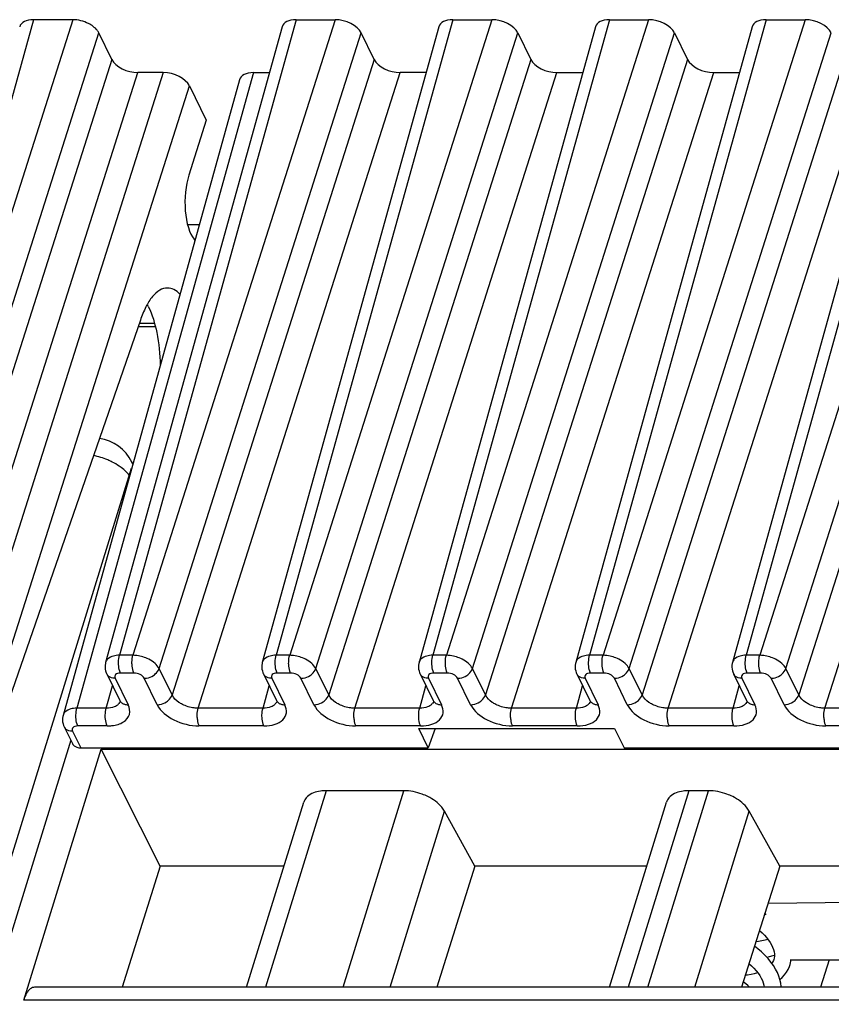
# Model space of a CAD drawing. Header units: millimetres. Extents: x 0 to 594, y 0 to 420.
# Tile 46 of 236: x 224 to 237, y 107 to 123. Entities that reach past the tile are written whole.
import ezdxf

# ---------------------------------------------------------------- set-up
doc = ezdxf.new("R2010")
doc.units = ezdxf.units.MM
doc.header["$LTSCALE"] = 32.67
doc.layers.get('0').update_dxf_attribs({"linetype": 'CONTINUOUS'})

msp = doc.modelspace()

# ---------------------------------------------------------------- linework, layer by layer
at = {"color": 9, "linetype": 'CONTINUOUS'}
for p, q in [((224.0577, 122.9094), (221.29127, 112.95294)), ((224.67184, 122.9094), (221.50229, 112.95294)), ((228.17178, 122.9094), (225.40534, 112.95294)), ((228.78591, 122.9094), (225.61636, 112.95294)), ((230.62794, 122.9094), (227.8615, 112.95294)), ((231.24207, 122.9094), (228.07253, 112.95294)), ((233.0841, 122.9094), (230.31767, 112.95294)), ((233.69824, 122.9094), (230.52869, 112.95294)), ((235.54026, 122.9094), (232.77383, 112.95294)), ((236.1544, 122.9094), (232.98485, 112.95294)), ((237.99643, 122.9094), (235.22999, 112.95294)), ((238.61056, 122.9094), (235.44101, 112.95294)), ((221.91094, 112.74576), (225.08048, 122.70223)), ((226.025, 112.74577), (229.19455, 122.70223)), ((228.48116, 112.74577), (231.65071, 122.70223)), ((230.93733, 112.74577), (234.10687, 122.70223)), ((233.39349, 112.74577), (236.56304, 122.70223)), ((235.84965, 112.74577), (239.0192, 122.70223)), ((225.28387, 122.28776), (222.11432, 112.3313)), ((229.39794, 122.28776), (226.22839, 112.3313)), ((231.8541, 122.28776), (228.68456, 112.3313)), ((234.31027, 122.28776), (231.14072, 112.3313)), ((236.76643, 122.28776), (233.59688, 112.3313)), ((239.22259, 122.28776), (236.05304, 112.3313)), ((222.52296, 112.12413), (225.69251, 122.08059)), ((226.09173, 122.08059), (222.92218, 112.12413)), ((227.50393, 122.08059), (224.73749, 112.12413)), ((226.63703, 112.12413), (229.80658, 122.08059)), ((229.0932, 112.12413), (232.26274, 122.08059)), ((231.54936, 112.12413), (234.7189, 122.08059)), ((234.00552, 112.12413), (237.17507, 122.08059)), ((236.46168, 112.12413), (239.63123, 122.08059)), ((223.33082, 111.91696), (226.50037, 121.87342)), ((225.9538, 118.15241), (225.7152, 118.15241)), ((225.61636, 112.95294), (225.40534, 112.95294)), ((228.07253, 112.95294), (227.8615, 112.95294)), ((230.52869, 112.95294), (230.31767, 112.95294)), ((232.98485, 112.95294), (232.77383, 112.95294)), ((235.44101, 112.95294), (235.22999, 112.95294)), ((225.6298, 112.67471), (225.41877, 112.67471)), ((226.22839, 112.3313), (226.025, 112.74577)), ((228.08596, 112.67471), (227.87493, 112.67471)), ((228.68456, 112.3313), (228.48116, 112.74577)), ((230.54212, 112.67471), (230.3311, 112.67471)), ((231.14072, 112.3313), (230.93733, 112.74577)), ((232.99828, 112.67471), (232.78726, 112.67471)), ((233.59688, 112.3313), (233.39349, 112.74577)), ((235.45445, 112.67471), (235.24342, 112.67471)), ((236.05304, 112.3313), (235.84965, 112.74577)), ((225.19812, 112.12413), (225.29593, 112.47616)), ((225.33665, 112.59184), (225.54004, 112.17737)), ((225.99664, 112.17737), (225.79325, 112.59184)), ((227.65428, 112.12413), (227.75209, 112.47616)), ((227.79281, 112.59184), (227.9962, 112.17737)), ((228.4528, 112.17737), (228.24941, 112.59184)), ((230.11044, 112.12413), (230.20825, 112.47616)), ((230.24897, 112.59184), (230.45237, 112.17737)), ((230.90897, 112.17737), (230.70557, 112.59184)), ((232.56661, 112.12413), (232.66442, 112.47616)), ((232.70514, 112.59184), (232.90853, 112.17737)), ((233.36513, 112.17737), (233.16174, 112.59184)), ((235.02277, 112.12413), (235.12058, 112.47616)), ((235.1613, 112.59184), (235.36469, 112.17737)), ((235.82129, 112.17737), (235.6179, 112.59184)), ((225.19812, 112.12413), (224.73749, 112.12413)), ((227.65428, 112.12413), (226.63703, 112.12413)), ((230.11044, 112.12413), (229.0932, 112.12413)), ((232.56661, 112.12413), (231.54936, 112.12413)), ((235.02277, 112.12413), (234.00552, 112.12413)), ((237.47893, 112.12413), (236.46168, 112.12413)), ((225.21155, 111.8459), (224.75092, 111.8459)), ((227.66771, 111.8459), (226.65046, 111.8459)), ((230.12387, 111.8459), (229.10663, 111.8459)), ((232.58004, 111.8459), (231.56279, 111.8459)), ((235.0362, 111.8459), (234.01895, 111.8459)), ((237.49236, 111.8459), (236.47511, 111.8459)), ((224.6688, 111.76303), (224.79667, 111.50245)), ((224.64023, 111.62258), (213.679, 76.15202)), ((228.64264, 110.83119), (227.69116, 107.75219)), ((228.91088, 107.75219), (229.86236, 110.83119)), ((234.32865, 110.83119), (233.37717, 107.75219)), ((233.68812, 107.75219), (234.6396, 110.83119)), ((229.64756, 107.75219), (230.49954, 110.50922)), ((234.42479, 107.75219), (235.27678, 110.50922)), ((237.16714, 107.55039), (223.90367, 107.55039))]:
    msp.add_line(p, q, dxfattribs=at)
at = {"color": 7, "linetype": 'CONTINUOUS'}
for p, q in [((224.67184, 122.9094), (224.0577, 122.9094)), ((227.95413, 122.79763), (225.1874, 112.8401)), ((230.41029, 122.79763), (227.64356, 112.8401)), ((228.17178, 122.9094), (228.78591, 122.9094)), ((232.86645, 122.79763), (230.09972, 112.8401)), ((230.62794, 122.9094), (231.24207, 122.9094)), ((235.32262, 122.79763), (232.55588, 112.8401)), ((233.0841, 122.9094), (233.69824, 122.9094)), ((237.77878, 122.79763), (235.01205, 112.8401)), ((235.54026, 122.9094), (236.1544, 122.9094)), ((225.28387, 122.28776), (225.08048, 122.70223)), ((229.39794, 122.28776), (229.19455, 122.70223)), ((231.65071, 122.70223), (231.8541, 122.28776)), ((234.10687, 122.70223), (234.31027, 122.28776)), ((226.09173, 122.08059), (225.69251, 122.08059)), ((227.50393, 122.08059), (227.7549, 122.08059)), ((230.21106, 122.08059), (229.80658, 122.08059)), ((232.26274, 122.08059), (232.66722, 122.08059)), ((234.7189, 122.08059), (235.12338, 122.08059)), ((227.28628, 121.96882), (224.51955, 112.01128)), ((226.50037, 121.87342), (226.76475, 121.33466)), ((226.76475, 121.33466), (226.49109, 120.47502)), ((226.47112, 119.70196), (226.65643, 119.70196)), ((225.73213, 118.20122), (223.46026, 111.65318)), ((225.69803, 118.10293), (225.96614, 118.10293)), ((213.24542, 75.93445), (225.5908, 115.88412)), ((225.59815, 115.98099), (225.61472, 115.94723)), ((225.20552, 112.6604), (225.40891, 112.24593)), ((227.66168, 112.6604), (227.86507, 112.24593)), ((230.11784, 112.6604), (230.32123, 112.24593)), ((232.574, 112.6604), (232.7774, 112.24593)), ((235.03017, 112.6604), (235.23356, 112.24593)), ((225.40916, 112.24542), (225.40891, 112.24593)), ((227.86532, 112.24542), (227.86507, 112.24593)), ((230.32148, 112.24542), (230.32123, 112.24593)), ((232.77765, 112.24542), (232.7774, 112.24593)), ((235.23381, 112.24542), (235.23356, 112.24593)), ((224.53767, 111.83158), (224.66624, 111.56958)), ((230.24432, 111.50245), (230.09612, 111.80445)), ((230.09612, 111.80445), (233.16632, 111.80445)), ((230.35543, 111.80445), (230.24432, 111.50245)), ((233.16632, 111.80445), (233.31452, 111.50245)), ((223.90367, 107.55039), (225.11806, 111.48015)), ((224.79667, 111.50245), (230.24432, 111.50245)), ((226.04471, 109.65093), (225.11806, 111.48015)), ((225.11806, 111.48015), (238.38153, 111.48015)), ((233.31452, 111.50245), (238.88553, 111.50245)), ((229.86236, 110.83119), (228.64264, 110.83119)), ((234.6396, 110.83119), (234.32865, 110.83119)), ((227.39808, 107.75219), (228.2934, 110.64947)), ((233.08409, 107.75219), (233.97942, 110.64947)), ((230.97698, 109.65093), (230.49954, 110.50922)), ((235.75421, 109.65093), (235.27678, 110.50922)), ((226.04471, 109.65093), (225.44668, 107.75219)), ((227.98483, 109.65093), (226.04471, 109.65093)), ((230.97698, 109.65093), (230.37826, 107.75219)), ((233.67085, 109.65093), (230.97698, 109.65093)), ((235.75421, 109.65093), (235.1555, 107.75219)), ((237.81626, 109.65093), (235.75421, 109.65093)), ((235.57057, 109.06852), (237.64387, 109.09308)), ((235.66252, 108.18913), (235.65662, 108.17223)), ((235.66748, 108.2088), (235.66188, 108.18705)), ((235.91667, 108.1808), (237.36196, 108.1808)), ((236.53175, 108.1808), (236.3953, 107.75219)), ((237.22951, 107.75219), (224.07285, 107.75219))]:
    msp.add_line(p, q, dxfattribs=at)
for points in [[(225.18744, 112.84008), (225.18359, 112.82408), (225.1795, 112.79566), (225.17879, 112.76651), (225.18155, 112.73702), (225.18779, 112.70765), (225.19741, 112.67897), (225.20617, 112.65933)], [(227.6436, 112.84008), (227.63975, 112.82408), (227.63567, 112.79566), (227.63495, 112.76651), (227.63771, 112.73702), (227.64395, 112.70765), (227.65358, 112.67897), (227.66234, 112.65933)], [(230.09977, 112.84008), (230.09591, 112.82408), (230.09183, 112.79566), (230.09111, 112.76651), (230.09387, 112.73702), (230.10011, 112.70765), (230.10974, 112.67897), (230.1185, 112.65933)], [(232.55593, 112.84008), (232.55207, 112.82408), (232.54799, 112.79566), (232.54728, 112.76651), (232.55003, 112.73702), (232.55628, 112.70765), (232.5659, 112.67897), (232.57466, 112.65933)], [(235.01209, 112.84008), (235.00824, 112.82408), (235.00415, 112.79566), (235.00344, 112.76651), (235.0062, 112.73702), (235.01244, 112.70765), (235.02206, 112.67897), (235.03082, 112.65933)], [(225.40926, 112.24547), (225.41066, 112.24251), (225.41355, 112.23505), (225.41445, 112.23152), (225.41453, 112.23116)], [(227.86542, 112.24547), (227.86682, 112.24251), (227.86971, 112.23505), (227.87061, 112.23152), (227.87069, 112.23116)], [(230.32158, 112.24547), (230.32299, 112.24251), (230.32587, 112.23505), (230.32677, 112.23152), (230.32685, 112.23116)], [(232.77775, 112.24547), (232.77915, 112.24251), (232.78203, 112.23505), (232.78294, 112.23152), (232.78302, 112.23116)], [(235.23391, 112.24547), (235.23531, 112.24251), (235.2382, 112.23505), (235.2391, 112.23152), (235.23918, 112.23116)], [(224.51959, 112.01127), (224.51574, 111.99526), (224.51165, 111.96684), (224.51094, 111.9377), (224.5137, 111.90821), (224.51994, 111.87884), (224.52956, 111.85016), (224.53832, 111.83051)], [(235.43626, 108.6426), (235.47652, 108.60609), (235.51419, 108.56817), (235.5479, 108.53023), (235.57779, 108.49222), (235.60367, 108.45445), (235.62546, 108.41712), (235.64322, 108.38021), (235.65674, 108.34418), (235.66599, 108.30922), (235.67101, 108.27494), (235.67157, 108.24134), (235.66748, 108.2088)], [(235.5698, 108.50238), (235.56901, 108.5021), (235.52345, 108.48861), (235.47458, 108.47714), (235.42251, 108.46783), (235.37943, 108.46234)], [(235.77599, 107.75219), (235.77584, 107.76378), (235.7696, 107.81797), (235.75779, 107.87274), (235.74046, 107.92776), (235.71758, 107.98295), (235.68925, 108.03797), (235.65557, 108.09263), (235.61654, 108.14683), (235.57225, 108.20037), (235.5227, 108.25319), (235.46804, 108.30499), (235.40884, 108.35524), (235.35792, 108.39415)], [(235.55203, 108.22192), (235.59293, 108.23158), (235.65199, 108.24909), (235.67132, 108.2561)], [(235.65662, 108.17223), (235.64304, 108.14406), (235.63131, 108.12632)], [(235.91667, 108.10837), (235.92365, 108.13316), (235.93301, 108.1808)], [(235.4084, 107.98028), (235.40377, 107.97862), (235.35604, 107.96482), (235.30447, 107.95317), (235.24932, 107.94387), (235.21468, 107.93986)], [(235.27228, 108.12253), (235.31039, 108.08838), (235.34885, 108.05014), (235.38343, 108.01169), (235.41423, 107.97295), (235.44108, 107.93413), (235.46372, 107.89558), (235.48199, 107.85764), (235.49572, 107.82083), (235.50495, 107.78531), (235.50959, 107.75219)], [(235.75783, 107.87254), (235.79439, 107.90666), (235.82947, 107.94619), (235.85972, 107.98786), (235.88508, 108.03139), (235.90536, 108.07616), (235.91693, 108.10921)], [(235.28262, 107.75219), (235.25204, 107.78033), (235.1948, 107.82759), (235.18222, 107.83694)]]:
    msp.add_lwpolyline(points, dxfattribs=at)
for centre, radius, start, end in [((224.92088, 117.9583), 1.04184, 26.121467, 28.177785), ((224.99967, 115.68729), 0.66667, 26.025403, 82.297966)]:
    msp.add_arc(centre, radius, start, end, dxfattribs=at)
at = {"color": 9, "linetype": 'CONTINUOUS'}
for centre, radius, start, end in [((225.28539, 115.82736), 0.34844, 19.63848, 26.007783), ((225.29939, 112.70586), 0.10418, 206.210623, 221.547049), ((227.75555, 112.70586), 0.10418, 206.210623, 221.547049), ((230.21171, 112.70586), 0.10418, 206.210623, 221.547049), ((232.66787, 112.70586), 0.10418, 206.210623, 221.547049), ((235.12404, 112.70586), 0.10418, 206.210623, 221.547049), ((225.29519, 112.27253), 0.12642, 315.32614, 323.316297), ((225.50278, 112.29139), 0.10419, 206.153777, 221.548332), ((227.75135, 112.27253), 0.12642, 315.32614, 323.316297), ((227.95894, 112.29139), 0.10419, 206.153777, 221.548332), ((230.20751, 112.27253), 0.12642, 315.32614, 323.316297), ((230.4151, 112.29139), 0.10419, 206.153777, 221.548332), ((232.66368, 112.27253), 0.12642, 315.32614, 323.316297), ((232.87126, 112.29139), 0.10419, 206.153777, 221.548332), ((235.11984, 112.27253), 0.12642, 315.32614, 323.316297), ((235.32743, 112.29139), 0.10419, 206.153777, 221.548332), ((224.63154, 111.87705), 0.10418, 206.210623, 221.547049)]:
    msp.add_arc(centre, radius, start, end, dxfattribs=at)
at = {"color": 7, "linetype": 'CONTINUOUS'}
for centre, major_axis, ratio, start_param, end_param in [((224.15949, 122.70217), (0.31855, -0.09849), 0.57239492, 2.06604593, 3.15808391), ((224.77344, 122.70217), (0.3185, -0.09837), 0.57268648, 1.28016529, 2.06541116), ((228.27357, 122.70217), (0.31855, -0.09849), 0.57239492, 2.06604593, 3.15808391), ((228.88751, 122.70217), (0.3185, -0.09837), 0.57268648, 6.77810472, 8.34859646), ((230.72973, 122.70217), (0.31855, -0.09849), 0.57239492, 8.34923124, 9.44126921), ((231.34368, 122.70217), (0.3185, -0.09837), 0.57268648, 6.77810472, 8.34859646), ((233.18589, 122.70217), (0.31855, -0.09849), 0.57239492, 2.06604593, 3.15810279), ((233.79984, 122.70217), (0.3185, -0.09837), 0.57268648, 6.77810472, 8.34859646), ((235.64205, 122.70217), (0.31855, -0.09849), 0.57239492, 2.06604593, 3.15810279), ((236.256, 122.70217), (0.3185, -0.09837), 0.57268648, 6.77810472, 8.34859646), ((225.5909, 122.28782), (0.3185, -0.09837), 0.57268648, 3.63651207, 5.20700381), ((229.70498, 122.28782), (0.3185, -0.09837), 0.57268648, -2.64667324, -1.0761815), ((232.16114, 122.28782), (0.3185, -0.09837), 0.57268648, -2.64667324, -1.0761815), ((234.6173, 122.28782), (0.3185, -0.09837), 0.57268648, -2.64667324, -1.0761815), ((226.19333, 121.87335), (0.3185, -0.09837), 0.57268648, 0.49491942, 2.06541116), ((227.60572, 121.87335), (0.31855, -0.09849), 0.57239492, 2.06604593, 3.15810279), ((226.69743, 120.06979), (0.00999, 0.66665), 0.39933672, 0.92343671, 2.69445274), ((226.1389, 117.37254), (0.03496, 2.33329), 0.39933672, -0.46403573, -0.44713991), ((234.9254, 108.88523), (0.63699, -0.19675), 0.57268648, 0.49491942, 0.56935369)]:
    msp.add_ellipse(centre, major_axis=major_axis, ratio=ratio, start_param=start_param, end_param=end_param, dxfattribs=at)
for points, knots in [([(225.08048, 122.70223), (225.07346, 122.71652), (225.03391, 122.77916), (224.97007, 122.82268), (224.91868, 122.84873)], [0, 0, 0, 0, 0.21647783, 1, 1, 1, 1]), ([(226.15569, 118.70587), (226.11439, 118.70589), (226.02236, 118.67643), (225.90807, 118.5674), (225.80776, 118.40438), (225.75605, 118.2738), (225.73213, 118.20122)], [0, 0, 0, 0, 0.17841268, 0.39598564, 0.66989986, 1, 1, 1, 1]), ([(226.35283, 118.60988), (226.32475, 118.63847), (226.26535, 118.6862), (226.19022, 118.70585), (226.15569, 118.70587)], [0, 0, 0, 0, 0.53715484, 1, 1, 1, 1]), ([(225.85631, 118.417), (225.91946, 118.28831), (226.00801, 117.9821), (226.03963, 117.66794), (226.04389, 117.49663)], [0, 0, 0, 0, 0.45548792, 1, 1, 1, 1]), ([(224.6819, 111.54644), (224.6854, 111.54253), (224.70129, 111.52725), (224.72144, 111.51676), (224.73733, 111.51149)], [0, 0, 0, 0, 0.23864209, 1, 1, 1, 1]), ([(228.64264, 110.83119), (228.61296, 110.83119), (228.51038, 110.82483), (228.40393, 110.78874), (228.35011, 110.73821)], [0, 0, 0, 0, 0.28674265, 1, 1, 1, 1]), ([(230.23987, 110.73821), (230.21037, 110.75312), (230.09085, 110.8049), (229.95953, 110.83119), (229.86236, 110.83119)], [0, 0, 0, 0, 0.25386908, 1, 1, 1, 1]), ([(234.32865, 110.83119), (234.29898, 110.83119), (234.1964, 110.82483), (234.08994, 110.78874), (234.03613, 110.73821)], [0, 0, 0, 0, 0.28674265, 1, 1, 1, 1]), ([(235.01711, 110.73821), (234.9876, 110.75312), (234.86809, 110.8049), (234.73676, 110.83119), (234.6396, 110.83119)], [0, 0, 0, 0, 0.25386908, 1, 1, 1, 1]), ([(228.35011, 110.73821), (228.34343, 110.73193), (228.31906, 110.70633), (228.3011, 110.67446), (228.29338, 110.64948)], [0, 0, 0, 0, 0.2596683, 1, 1, 1, 1]), ([(230.49954, 110.50922), (230.48694, 110.53186), (230.41946, 110.62748), (230.32062, 110.6974), (230.23987, 110.73821)], [0, 0, 0, 0, 0.22267824, 1, 1, 1, 1]), ([(234.03613, 110.73821), (234.02944, 110.73193), (234.00508, 110.70633), (233.98712, 110.67446), (233.97939, 110.64948)], [0, 0, 0, 0, 0.2596683, 1, 1, 1, 1]), ([(235.27678, 110.50922), (235.26418, 110.53186), (235.19669, 110.62748), (235.09785, 110.6974), (235.01711, 110.73821)], [0, 0, 0, 0, 0.22267824, 1, 1, 1, 1]), ([(224.00655, 107.72725), (223.98288, 107.70888), (223.94051, 107.65197), (223.91517, 107.5876), (223.90367, 107.55039)], [0, 0, 0, 0, 0.43482843, 1, 1, 1, 1])]:
    msp.add_open_spline(points, degree=3, knots=knots, dxfattribs=at)
at = {"color": 9, "linetype": 'CONTINUOUS'}
for points, knots in [([(225.29006, 115.98032), (225.2672, 115.99191), (225.17307, 116.03542), (225.07304, 116.06614), (224.9965, 116.08132)], [0, 0, 0, 0, 0.24725652, 1, 1, 1, 1]), ([(225.43259, 115.89238), (225.42173, 115.90052), (225.37621, 115.93293), (225.32779, 115.96119), (225.29006, 115.98032)], [0, 0, 0, 0, 0.24289528, 1, 1, 1, 1]), ([(225.35352, 112.94929), (225.33955, 112.94738), (225.29103, 112.93798), (225.24282, 112.91633), (225.21773, 112.89112)], [0, 0, 0, 0, 0.28400048, 1, 1, 1, 1]), ([(225.3899, 112.80677), (225.38928, 112.81965), (225.38895, 112.86872), (225.395, 112.91823), (225.40535, 112.95294)], [0, 0, 0, 0, 0.26249603, 1, 1, 1, 1]), ([(225.60091, 112.80677), (225.60029, 112.81965), (225.59997, 112.86873), (225.60602, 112.91823), (225.61636, 112.95294)], [0, 0, 0, 0, 0.2624969, 1, 1, 1, 1]), ([(225.86284, 112.89112), (225.80534, 112.92033), (225.72195, 112.94628), (225.63698, 112.95276), (225.61636, 112.95294)], [0, 0, 0, 0, 0.75774288, 1, 1, 1, 1]), ([(227.80969, 112.94929), (227.79571, 112.94738), (227.7472, 112.93798), (227.69898, 112.91633), (227.67389, 112.89112)], [0, 0, 0, 0, 0.28400048, 1, 1, 1, 1]), ([(227.84606, 112.80677), (227.84544, 112.81965), (227.84511, 112.86872), (227.85116, 112.91823), (227.86151, 112.95294)], [0, 0, 0, 0, 0.26249603, 1, 1, 1, 1]), ([(228.05708, 112.80677), (228.05646, 112.81965), (228.05613, 112.86873), (228.06218, 112.91823), (228.07253, 112.95294)], [0, 0, 0, 0, 0.2624969, 1, 1, 1, 1]), ([(228.319, 112.89112), (228.2615, 112.92033), (228.17812, 112.94628), (228.09314, 112.95276), (228.07253, 112.95294)], [0, 0, 0, 0, 0.75774288, 1, 1, 1, 1]), ([(230.26585, 112.94929), (230.25187, 112.94738), (230.20336, 112.93798), (230.15514, 112.91633), (230.13006, 112.89112)], [0, 0, 0, 0, 0.28400048, 1, 1, 1, 1]), ([(230.30222, 112.80677), (230.3016, 112.81965), (230.30128, 112.86872), (230.30733, 112.91823), (230.31767, 112.95294)], [0, 0, 0, 0, 0.26249603, 1, 1, 1, 1]), ([(230.51324, 112.80677), (230.51262, 112.81965), (230.51229, 112.86873), (230.51834, 112.91823), (230.52869, 112.95294)], [0, 0, 0, 0, 0.2624969, 1, 1, 1, 1]), ([(230.77517, 112.89112), (230.71767, 112.92033), (230.63428, 112.94628), (230.54931, 112.95276), (230.52869, 112.95294)], [0, 0, 0, 0, 0.75774288, 1, 1, 1, 1]), ([(232.72201, 112.94929), (232.70804, 112.94738), (232.65952, 112.93798), (232.6113, 112.91633), (232.58622, 112.89112)], [0, 0, 0, 0, 0.28400048, 1, 1, 1, 1]), ([(232.75839, 112.80677), (232.75776, 112.81965), (232.75744, 112.86872), (232.76349, 112.91823), (232.77383, 112.95294)], [0, 0, 0, 0, 0.26249603, 1, 1, 1, 1]), ([(232.9694, 112.80677), (232.96878, 112.81965), (232.96846, 112.86873), (232.9745, 112.91823), (232.98485, 112.95294)], [0, 0, 0, 0, 0.2624969, 1, 1, 1, 1]), ([(233.23133, 112.89112), (233.17383, 112.92033), (233.09044, 112.94628), (233.00547, 112.95276), (232.98485, 112.95294)], [0, 0, 0, 0, 0.75774288, 1, 1, 1, 1]), ([(235.17817, 112.94929), (235.1642, 112.94738), (235.11568, 112.93798), (235.06747, 112.91633), (235.04238, 112.89112)], [0, 0, 0, 0, 0.28400048, 1, 1, 1, 1]), ([(235.21455, 112.80677), (235.21393, 112.81965), (235.2136, 112.86872), (235.21965, 112.91823), (235.23, 112.95294)], [0, 0, 0, 0, 0.26249603, 1, 1, 1, 1]), ([(235.42557, 112.80677), (235.42494, 112.81965), (235.42462, 112.86873), (235.43067, 112.91823), (235.44101, 112.95294)], [0, 0, 0, 0, 0.2624969, 1, 1, 1, 1]), ([(235.68749, 112.89112), (235.62999, 112.92033), (235.5466, 112.94628), (235.46163, 112.95276), (235.44101, 112.95294)], [0, 0, 0, 0, 0.75774288, 1, 1, 1, 1]), ([(225.41877, 112.67471), (225.4145, 112.68342), (225.39817, 112.72574), (225.39161, 112.77128), (225.3899, 112.80677)], [0, 0, 0, 0, 0.21444231, 1, 1, 1, 1]), ([(225.62979, 112.67471), (225.62552, 112.68342), (225.60919, 112.72574), (225.60263, 112.77128), (225.60091, 112.80677)], [0, 0, 0, 0, 0.21444297, 1, 1, 1, 1]), ([(226.02499, 112.74577), (226.01008, 112.77573), (225.9604, 112.83257), (225.89846, 112.87302), (225.86284, 112.89112)], [0, 0, 0, 0, 0.45577713, 1, 1, 1, 1]), ([(227.87494, 112.67471), (227.87066, 112.68342), (227.85433, 112.72574), (227.84777, 112.77128), (227.84606, 112.80677)], [0, 0, 0, 0, 0.21444232, 1, 1, 1, 1]), ([(228.08596, 112.67471), (228.08168, 112.68342), (228.06535, 112.72574), (228.05879, 112.77128), (228.05708, 112.80677)], [0, 0, 0, 0, 0.21444297, 1, 1, 1, 1]), ([(228.48115, 112.74577), (228.46624, 112.77573), (228.41656, 112.83257), (228.35463, 112.87302), (228.319, 112.89112)], [0, 0, 0, 0, 0.45577713, 1, 1, 1, 1]), ([(230.3311, 112.67471), (230.32683, 112.68342), (230.3105, 112.72574), (230.30393, 112.77128), (230.30222, 112.80677)], [0, 0, 0, 0, 0.21444232, 1, 1, 1, 1]), ([(230.54212, 112.67471), (230.53785, 112.68342), (230.52152, 112.72574), (230.51495, 112.77128), (230.51324, 112.80677)], [0, 0, 0, 0, 0.21444297, 1, 1, 1, 1]), ([(230.93731, 112.74577), (230.9224, 112.77573), (230.87272, 112.83257), (230.81079, 112.87302), (230.77517, 112.89112)], [0, 0, 0, 0, 0.45577713, 1, 1, 1, 1]), ([(232.78726, 112.67471), (232.78299, 112.68342), (232.76666, 112.72574), (232.7601, 112.77128), (232.75839, 112.80677)], [0, 0, 0, 0, 0.21444232, 1, 1, 1, 1]), ([(232.99828, 112.67471), (232.99401, 112.68342), (232.97768, 112.72574), (232.97112, 112.77128), (232.9694, 112.80677)], [0, 0, 0, 0, 0.21444297, 1, 1, 1, 1]), ([(233.39348, 112.74577), (233.37857, 112.77573), (233.32889, 112.83257), (233.26695, 112.87302), (233.23133, 112.89112)], [0, 0, 0, 0, 0.45577713, 1, 1, 1, 1]), ([(235.24342, 112.67471), (235.23915, 112.68342), (235.22282, 112.72574), (235.21626, 112.77128), (235.21455, 112.80677)], [0, 0, 0, 0, 0.21444231, 1, 1, 1, 1]), ([(235.45444, 112.67471), (235.45017, 112.68342), (235.43384, 112.72574), (235.42728, 112.77128), (235.42557, 112.80677)], [0, 0, 0, 0, 0.21444297, 1, 1, 1, 1]), ([(235.84964, 112.74577), (235.83473, 112.77573), (235.78505, 112.83257), (235.72311, 112.87302), (235.68749, 112.89112)], [0, 0, 0, 0, 0.45577713, 1, 1, 1, 1]), ([(225.33665, 112.59184), (225.32508, 112.59184), (225.28351, 112.59517), (225.24152, 112.61411), (225.22142, 112.63676)], [0, 0, 0, 0, 0.27643949, 1, 1, 1, 1]), ([(225.41877, 112.67471), (225.40399, 112.67474), (225.37712, 112.67158), (225.34291, 112.65452), (225.32628, 112.62329), (225.3319, 112.60151), (225.33665, 112.59184)], [0, 0, 0, 0, 0.31096243, 0.56244347, 0.77333499, 1, 1, 1, 1]), ([(225.79325, 112.59184), (225.78051, 112.618), (225.72611, 112.6589), (225.66369, 112.67471), (225.6298, 112.67471)], [0, 0, 0, 0, 0.46190496, 1, 1, 1, 1]), ([(225.79325, 112.59184), (225.80545, 112.59184), (225.85573, 112.5963), (225.90446, 112.61566), (225.93624, 112.63677)], [0, 0, 0, 0, 0.24220058, 1, 1, 1, 1]), ([(225.93624, 112.63677), (225.94679, 112.64377), (225.98409, 112.67269), (226.01415, 112.71287), (226.02499, 112.74577)], [0, 0, 0, 0, 0.26759048, 1, 1, 1, 1]), ([(227.79281, 112.59184), (227.78124, 112.59184), (227.73967, 112.59517), (227.69769, 112.61411), (227.67758, 112.63676)], [0, 0, 0, 0, 0.27643949, 1, 1, 1, 1]), ([(227.87493, 112.67471), (227.86016, 112.67474), (227.83328, 112.67158), (227.79908, 112.65452), (227.78245, 112.62329), (227.78807, 112.60151), (227.79281, 112.59184)], [0, 0, 0, 0, 0.31096243, 0.56244347, 0.77333499, 1, 1, 1, 1]), ([(228.24941, 112.59184), (228.23667, 112.618), (228.18227, 112.6589), (228.11985, 112.67471), (228.08596, 112.67471)], [0, 0, 0, 0, 0.46190496, 1, 1, 1, 1]), ([(228.24941, 112.59184), (228.26161, 112.59184), (228.31189, 112.5963), (228.36062, 112.61566), (228.39241, 112.63677)], [0, 0, 0, 0, 0.24220058, 1, 1, 1, 1]), ([(228.39241, 112.63677), (228.40295, 112.64377), (228.44025, 112.67269), (228.47031, 112.71287), (228.48115, 112.74577)], [0, 0, 0, 0, 0.26759048, 1, 1, 1, 1]), ([(230.24897, 112.59184), (230.2374, 112.59184), (230.19583, 112.59517), (230.15385, 112.61411), (230.13374, 112.63676)], [0, 0, 0, 0, 0.27643949, 1, 1, 1, 1]), ([(230.3311, 112.67471), (230.31632, 112.67474), (230.28945, 112.67158), (230.25524, 112.65452), (230.23861, 112.62329), (230.24423, 112.60151), (230.24897, 112.59184)], [0, 0, 0, 0, 0.31096243, 0.56244347, 0.77333499, 1, 1, 1, 1]), ([(230.70557, 112.59184), (230.69284, 112.618), (230.63843, 112.6589), (230.57602, 112.67471), (230.54212, 112.67471)], [0, 0, 0, 0, 0.46190496, 1, 1, 1, 1]), ([(230.70557, 112.59184), (230.71777, 112.59184), (230.76805, 112.5963), (230.81678, 112.61566), (230.84857, 112.63677)], [0, 0, 0, 0, 0.24220058, 1, 1, 1, 1]), ([(230.84857, 112.63677), (230.85911, 112.64377), (230.89642, 112.67269), (230.92647, 112.71287), (230.93731, 112.74577)], [0, 0, 0, 0, 0.26759048, 1, 1, 1, 1]), ([(232.70514, 112.59184), (232.69356, 112.59184), (232.652, 112.59517), (232.61001, 112.61411), (232.5899, 112.63676)], [0, 0, 0, 0, 0.27643949, 1, 1, 1, 1]), ([(232.78726, 112.67471), (232.77248, 112.67474), (232.74561, 112.67158), (232.7114, 112.65452), (232.69477, 112.62329), (232.70039, 112.60151), (232.70514, 112.59184)], [0, 0, 0, 0, 0.31096243, 0.56244347, 0.77333499, 1, 1, 1, 1]), ([(233.16174, 112.59184), (233.149, 112.618), (233.09459, 112.6589), (233.03218, 112.67471), (232.99828, 112.67471)], [0, 0, 0, 0, 0.46190496, 1, 1, 1, 1]), ([(233.16174, 112.59184), (233.17393, 112.59184), (233.22421, 112.5963), (233.27295, 112.61566), (233.30473, 112.63677)], [0, 0, 0, 0, 0.24220058, 1, 1, 1, 1]), ([(233.30473, 112.63677), (233.31527, 112.64377), (233.35258, 112.67269), (233.38263, 112.71287), (233.39348, 112.74577)], [0, 0, 0, 0, 0.26759048, 1, 1, 1, 1]), ([(235.1613, 112.59184), (235.14973, 112.59184), (235.10816, 112.59517), (235.06617, 112.61411), (235.04607, 112.63676)], [0, 0, 0, 0, 0.27643949, 1, 1, 1, 1]), ([(235.24342, 112.67471), (235.22864, 112.67474), (235.20177, 112.67158), (235.16756, 112.65452), (235.15094, 112.62329), (235.15655, 112.60151), (235.1613, 112.59184)], [0, 0, 0, 0, 0.31096243, 0.56244347, 0.77333499, 1, 1, 1, 1]), ([(235.6179, 112.59184), (235.60516, 112.618), (235.55076, 112.6589), (235.48834, 112.67471), (235.45445, 112.67471)], [0, 0, 0, 0, 0.46190496, 1, 1, 1, 1]), ([(235.6179, 112.59184), (235.6301, 112.59184), (235.68038, 112.5963), (235.72911, 112.61566), (235.76089, 112.63677)], [0, 0, 0, 0, 0.24220058, 1, 1, 1, 1]), ([(235.76089, 112.63677), (235.77144, 112.64377), (235.80874, 112.67269), (235.8388, 112.71287), (235.84964, 112.74577)], [0, 0, 0, 0, 0.26759048, 1, 1, 1, 1]), ([(226.13964, 112.2223), (226.15018, 112.2293), (226.18749, 112.25822), (226.21755, 112.2984), (226.22839, 112.3313)], [0, 0, 0, 0, 0.26759383, 1, 1, 1, 1]), ([(226.38982, 112.18366), (226.37135, 112.193), (226.30819, 112.22997), (226.25127, 112.28366), (226.22839, 112.3313)], [0, 0, 0, 0, 0.28143403, 1, 1, 1, 1]), ([(228.5958, 112.2223), (228.60635, 112.2293), (228.64366, 112.25822), (228.67371, 112.2984), (228.68456, 112.3313)], [0, 0, 0, 0, 0.26759383, 1, 1, 1, 1]), ([(228.84599, 112.18366), (228.82752, 112.193), (228.76435, 112.22997), (228.70743, 112.28366), (228.68456, 112.3313)], [0, 0, 0, 0, 0.28143403, 1, 1, 1, 1]), ([(231.05197, 112.2223), (231.06251, 112.2293), (231.09982, 112.25822), (231.12988, 112.2984), (231.14072, 112.3313)], [0, 0, 0, 0, 0.26759383, 1, 1, 1, 1]), ([(231.30215, 112.18366), (231.28368, 112.193), (231.22052, 112.22997), (231.16359, 112.28366), (231.14072, 112.3313)], [0, 0, 0, 0, 0.28143403, 1, 1, 1, 1]), ([(233.50813, 112.2223), (233.51867, 112.2293), (233.55598, 112.25822), (233.58604, 112.2984), (233.59688, 112.3313)], [0, 0, 0, 0, 0.26759383, 1, 1, 1, 1]), ([(233.75831, 112.18366), (233.73984, 112.193), (233.67668, 112.22997), (233.61975, 112.28366), (233.59688, 112.3313)], [0, 0, 0, 0, 0.28143403, 1, 1, 1, 1]), ([(235.96429, 112.2223), (235.97483, 112.2293), (236.01214, 112.25822), (236.0422, 112.2984), (236.05304, 112.3313)], [0, 0, 0, 0, 0.26759383, 1, 1, 1, 1]), ([(236.21447, 112.18366), (236.196, 112.193), (236.13284, 112.22997), (236.07592, 112.28366), (236.05304, 112.3313)], [0, 0, 0, 0, 0.28143403, 1, 1, 1, 1]), ([(225.35548, 112.16052), (225.34522, 112.15425), (225.29611, 112.13056), (225.24033, 112.12375), (225.19812, 112.12413)], [0, 0, 0, 0, 0.2217642, 1, 1, 1, 1]), ([(225.4248, 112.22229), (225.43568, 112.21004), (225.4546, 112.19682), (225.47527, 112.18859), (225.48083, 112.18671)], [0, 0, 0, 0, 0.73628388, 1, 1, 1, 1]), ([(225.46985, 111.90964), (225.5113, 111.93666), (225.58503, 112.0222), (225.56175, 112.13175), (225.54004, 112.17737)], [0, 0, 0, 0, 0.49481645, 1, 1, 1, 1]), ([(225.99664, 112.17737), (226.00884, 112.17737), (226.05912, 112.18183), (226.10785, 112.20118), (226.13964, 112.2223)], [0, 0, 0, 0, 0.24220118, 1, 1, 1, 1]), ([(225.99664, 112.17737), (226.04929, 112.07355), (226.26429, 111.9083), (226.51491, 111.84682), (226.65046, 111.8459)], [0, 0, 0, 0, 0.46200276, 1, 1, 1, 1]), ([(226.63703, 112.12412), (226.61634, 112.12391), (226.53119, 112.12926), (226.44738, 112.15453), (226.38982, 112.18365)], [0, 0, 0, 0, 0.24284898, 1, 1, 1, 1]), ([(227.81165, 112.16052), (227.80138, 112.15425), (227.75227, 112.13056), (227.6965, 112.12375), (227.65428, 112.12413)], [0, 0, 0, 0, 0.2217642, 1, 1, 1, 1]), ([(227.66771, 111.8459), (227.72685, 111.84634), (227.83442, 111.85818), (227.97102, 111.92676), (228.03796, 112.05166), (228.01472, 112.13845), (227.9962, 112.17737)], [0, 0, 0, 0, 0.31114057, 0.56246915, 0.77326703, 1, 1, 1, 1]), ([(227.88097, 112.22229), (227.89184, 112.21004), (227.91077, 112.19682), (227.93143, 112.18859), (227.93699, 112.18671)], [0, 0, 0, 0, 0.73628388, 1, 1, 1, 1]), ([(228.4528, 112.17737), (228.465, 112.17737), (228.51528, 112.18183), (228.56402, 112.20118), (228.5958, 112.2223)], [0, 0, 0, 0, 0.24220118, 1, 1, 1, 1]), ([(228.4528, 112.17737), (228.50546, 112.07355), (228.72045, 111.9083), (228.97107, 111.84682), (229.10663, 111.8459)], [0, 0, 0, 0, 0.46200276, 1, 1, 1, 1]), ([(229.09319, 112.12412), (229.0725, 112.12391), (228.98736, 112.12926), (228.90354, 112.15453), (228.84598, 112.18365)], [0, 0, 0, 0, 0.24284898, 1, 1, 1, 1]), ([(230.26781, 112.16052), (230.25754, 112.15425), (230.20843, 112.13056), (230.15266, 112.12375), (230.11044, 112.12413)], [0, 0, 0, 0, 0.2217642, 1, 1, 1, 1]), ([(230.12387, 111.8459), (230.18302, 111.84634), (230.29058, 111.85818), (230.42718, 111.92676), (230.49412, 112.05166), (230.47088, 112.13845), (230.45237, 112.17737)], [0, 0, 0, 0, 0.31114057, 0.56246915, 0.77326703, 1, 1, 1, 1]), ([(230.33713, 112.22229), (230.34801, 112.21004), (230.36693, 112.19682), (230.38759, 112.18859), (230.39315, 112.18671)], [0, 0, 0, 0, 0.73628388, 1, 1, 1, 1]), ([(230.90897, 112.17737), (230.92116, 112.17737), (230.97145, 112.18183), (231.02018, 112.20118), (231.05197, 112.2223)], [0, 0, 0, 0, 0.24220118, 1, 1, 1, 1]), ([(230.90897, 112.17737), (230.96162, 112.07355), (231.17661, 111.9083), (231.42723, 111.84682), (231.56279, 111.8459)], [0, 0, 0, 0, 0.46200276, 1, 1, 1, 1]), ([(231.54935, 112.12412), (231.52866, 112.12391), (231.44352, 112.12926), (231.3597, 112.15453), (231.30215, 112.18365)], [0, 0, 0, 0, 0.24284898, 1, 1, 1, 1]), ([(232.72397, 112.16052), (232.7137, 112.15425), (232.6646, 112.13056), (232.60882, 112.12375), (232.56661, 112.12413)], [0, 0, 0, 0, 0.2217642, 1, 1, 1, 1]), ([(232.58004, 111.8459), (232.63918, 111.84634), (232.74675, 111.85818), (232.88334, 111.92676), (232.95028, 112.05166), (232.92704, 112.13845), (232.90853, 112.17737)], [0, 0, 0, 0, 0.31114057, 0.56246915, 0.77326703, 1, 1, 1, 1]), ([(232.79329, 112.22229), (232.80417, 112.21004), (232.82309, 112.19682), (232.84375, 112.18859), (232.84931, 112.18671)], [0, 0, 0, 0, 0.73628388, 1, 1, 1, 1]), ([(233.36513, 112.17737), (233.37733, 112.17737), (233.42761, 112.18183), (233.47634, 112.20118), (233.50813, 112.2223)], [0, 0, 0, 0, 0.24220118, 1, 1, 1, 1]), ([(233.36513, 112.17737), (233.41778, 112.07355), (233.63278, 111.9083), (233.8834, 111.84682), (234.01895, 111.8459)], [0, 0, 0, 0, 0.46200276, 1, 1, 1, 1]), ([(234.00551, 112.12412), (233.98483, 112.12391), (233.89968, 112.12926), (233.81587, 112.15453), (233.75831, 112.18365)], [0, 0, 0, 0, 0.24284898, 1, 1, 1, 1]), ([(235.18013, 112.16052), (235.16987, 112.15425), (235.12076, 112.13056), (235.06498, 112.12375), (235.02277, 112.12413)], [0, 0, 0, 0, 0.2217642, 1, 1, 1, 1]), ([(235.0362, 111.8459), (235.09534, 111.84634), (235.20291, 111.85818), (235.33951, 111.92676), (235.40644, 112.05166), (235.38321, 112.13845), (235.36469, 112.17737)], [0, 0, 0, 0, 0.31114057, 0.56246915, 0.77326703, 1, 1, 1, 1]), ([(235.24945, 112.22229), (235.26033, 112.21004), (235.27925, 112.19682), (235.29992, 112.18859), (235.30548, 112.18671)], [0, 0, 0, 0, 0.73628388, 1, 1, 1, 1]), ([(235.82129, 112.17737), (235.83349, 112.17737), (235.88377, 112.18183), (235.9325, 112.20118), (235.96429, 112.2223)], [0, 0, 0, 0, 0.24220118, 1, 1, 1, 1]), ([(235.82129, 112.17737), (235.87394, 112.07355), (236.08894, 111.9083), (236.33956, 111.84682), (236.47511, 111.8459)], [0, 0, 0, 0, 0.46200276, 1, 1, 1, 1]), ([(236.46168, 112.12412), (236.44099, 112.12391), (236.35584, 112.12926), (236.27203, 112.15453), (236.21447, 112.18365)], [0, 0, 0, 0, 0.24284898, 1, 1, 1, 1]), ([(224.68568, 112.12048), (224.6717, 112.11856), (224.62318, 112.10917), (224.57497, 112.08752), (224.54988, 112.06231)], [0, 0, 0, 0, 0.28400048, 1, 1, 1, 1]), ([(224.72205, 111.97796), (224.72143, 111.99084), (224.7211, 112.03991), (224.72715, 112.08942), (224.7375, 112.12412)], [0, 0, 0, 0, 0.26249603, 1, 1, 1, 1]), ([(225.18267, 111.97796), (225.18205, 111.99083), (225.18172, 112.03991), (225.18777, 112.08942), (225.19812, 112.12413)], [0, 0, 0, 0, 0.2624969, 1, 1, 1, 1]), ([(226.62158, 111.97796), (226.62096, 111.99083), (226.62063, 112.03992), (226.62668, 112.08943), (226.63703, 112.12414)], [0, 0, 0, 0, 0.26249474, 1, 1, 1, 1]), ([(227.63883, 111.97796), (227.63821, 111.99083), (227.63789, 112.03991), (227.64393, 112.08942), (227.65428, 112.12413)], [0, 0, 0, 0, 0.2624969, 1, 1, 1, 1]), ([(229.07774, 111.97796), (229.07712, 111.99083), (229.0768, 112.03992), (229.08285, 112.08943), (229.09319, 112.12414)], [0, 0, 0, 0, 0.26249474, 1, 1, 1, 1]), ([(230.09499, 111.97796), (230.09437, 111.99083), (230.09405, 112.03991), (230.1001, 112.08942), (230.11044, 112.12413)], [0, 0, 0, 0, 0.2624969, 1, 1, 1, 1]), ([(231.53391, 111.97796), (231.53329, 111.99083), (231.53296, 112.03992), (231.53901, 112.08943), (231.54936, 112.12414)], [0, 0, 0, 0, 0.26249474, 1, 1, 1, 1]), ([(232.55116, 111.97796), (232.55054, 111.99083), (232.55021, 112.03991), (232.55626, 112.08942), (232.56661, 112.12413)], [0, 0, 0, 0, 0.2624969, 1, 1, 1, 1]), ([(233.99007, 111.97796), (233.98945, 111.99083), (233.98912, 112.03992), (233.99517, 112.08943), (234.00552, 112.12414)], [0, 0, 0, 0, 0.26249474, 1, 1, 1, 1]), ([(235.00732, 111.97796), (235.0067, 111.99083), (235.00637, 112.03991), (235.01242, 112.08942), (235.02277, 112.12413)], [0, 0, 0, 0, 0.2624969, 1, 1, 1, 1]), ([(236.44623, 111.97796), (236.44561, 111.99083), (236.44529, 112.03992), (236.45133, 112.08943), (236.46168, 112.12414)], [0, 0, 0, 0, 0.26249474, 1, 1, 1, 1]), ([(224.75092, 111.8459), (224.73614, 111.84592), (224.70927, 111.84277), (224.67506, 111.82571), (224.65844, 111.79447), (224.66405, 111.7727), (224.6688, 111.76303)], [0, 0, 0, 0, 0.31096228, 0.5624428, 0.7733345, 1, 1, 1, 1]), ([(224.75092, 111.8459), (224.74665, 111.8546), (224.73032, 111.89693), (224.72376, 111.94247), (224.72205, 111.97796)], [0, 0, 0, 0, 0.21444221, 1, 1, 1, 1]), ([(225.21155, 111.8459), (225.20728, 111.8546), (225.19094, 111.89693), (225.18438, 111.94247), (225.18267, 111.97796)], [0, 0, 0, 0, 0.21444287, 1, 1, 1, 1]), ([(225.21155, 111.8459), (225.23655, 111.84608), (225.32534, 111.85074), (225.41601, 111.87455), (225.46985, 111.90964)], [0, 0, 0, 0, 0.28011061, 1, 1, 1, 1]), ([(226.62158, 111.97796), (226.62219, 111.96535), (226.62627, 111.92044), (226.63611, 111.87514), (226.65046, 111.8459)], [0, 0, 0, 0, 0.27926886, 1, 1, 1, 1]), ([(227.66771, 111.8459), (227.66344, 111.8546), (227.64711, 111.89693), (227.64055, 111.94247), (227.63883, 111.97796)], [0, 0, 0, 0, 0.21444277, 1, 1, 1, 1]), ([(229.07774, 111.97796), (229.07835, 111.96535), (229.08243, 111.92044), (229.09227, 111.87514), (229.10663, 111.8459)], [0, 0, 0, 0, 0.27926886, 1, 1, 1, 1]), ([(230.11004, 111.88264), (230.10795, 111.88984), (230.10012, 111.9211), (230.09619, 111.95328), (230.09499, 111.97796)], [0, 0, 0, 0, 0.23282417, 1, 1, 1, 1]), ([(231.53391, 111.97796), (231.53452, 111.96535), (231.53859, 111.92044), (231.54843, 111.87514), (231.56279, 111.8459)], [0, 0, 0, 0, 0.27926886, 1, 1, 1, 1]), ([(232.58004, 111.8459), (232.57576, 111.8546), (232.55943, 111.89693), (232.55287, 111.94247), (232.55116, 111.97796)], [0, 0, 0, 0, 0.21444277, 1, 1, 1, 1]), ([(233.99007, 111.97796), (233.99068, 111.96535), (233.99475, 111.92044), (234.0046, 111.87514), (234.01895, 111.8459)], [0, 0, 0, 0, 0.27926886, 1, 1, 1, 1]), ([(235.0362, 111.8459), (235.03193, 111.8546), (235.0156, 111.89693), (235.00903, 111.94247), (235.00732, 111.97796)], [0, 0, 0, 0, 0.21444277, 1, 1, 1, 1]), ([(236.44623, 111.97796), (236.44684, 111.96535), (236.45092, 111.92044), (236.46076, 111.87514), (236.47511, 111.8459)], [0, 0, 0, 0, 0.27926886, 1, 1, 1, 1]), ([(224.6688, 111.76303), (224.65723, 111.76303), (224.61566, 111.76636), (224.57368, 111.7853), (224.55357, 111.80795)], [0, 0, 0, 0, 0.27643949, 1, 1, 1, 1])]:
    msp.add_open_spline(points, degree=3, knots=knots, dxfattribs=at)
for points in [[(225.50973, 115.82649), (225.48559, 115.85017), (225.45966, 115.87211), (225.43259, 115.89238)], [(225.55734, 115.77427), (225.54253, 115.79259), (225.52654, 115.80999), (225.50973, 115.82649)], [(225.40535, 112.95294), (225.38803, 112.95281), (225.37068, 112.95164), (225.35352, 112.94929)], [(227.86151, 112.95294), (227.84419, 112.95281), (227.82684, 112.95164), (227.80969, 112.94929)], [(230.31767, 112.95294), (230.30036, 112.95281), (230.28301, 112.95164), (230.26585, 112.94929)], [(232.77383, 112.95294), (232.75652, 112.95281), (232.73917, 112.95164), (232.72201, 112.94929)], [(235.23, 112.95294), (235.21268, 112.95281), (235.19533, 112.95164), (235.17817, 112.94929)], [(225.21773, 112.89112), (225.2038, 112.87712), (225.19277, 112.85922), (225.18747, 112.8402)], [(227.67389, 112.89112), (227.65997, 112.87712), (227.64893, 112.85922), (227.64363, 112.8402)], [(230.13006, 112.89112), (230.11613, 112.87712), (230.1051, 112.85922), (230.0998, 112.8402)], [(232.58622, 112.89112), (232.57229, 112.87712), (232.56126, 112.85922), (232.55596, 112.8402)], [(235.04238, 112.89112), (235.02845, 112.87712), (235.01742, 112.85922), (235.01212, 112.8402)], [(225.37134, 112.17146), (225.36628, 112.16751), (225.36097, 112.16386), (225.35548, 112.16052)], [(225.38509, 112.18366), (225.38079, 112.1793), (225.37617, 112.17523), (225.37134, 112.17146)], [(225.41487, 112.23379), (225.41109, 112.22063), (225.40474, 112.208), (225.39657, 112.19701)], [(225.48083, 112.18671), (225.49976, 112.18031), (225.52006, 112.17737), (225.54004, 112.17737)], [(227.82751, 112.17146), (227.82244, 112.16751), (227.81713, 112.16386), (227.81165, 112.16052)], [(227.84125, 112.18366), (227.83695, 112.1793), (227.83233, 112.17523), (227.82751, 112.17146)], [(227.87104, 112.23379), (227.86725, 112.22063), (227.8609, 112.208), (227.85273, 112.19701)], [(227.93699, 112.18671), (227.95592, 112.18031), (227.97622, 112.17737), (227.9962, 112.17737)], [(230.28367, 112.17146), (230.27861, 112.16751), (230.27329, 112.16386), (230.26781, 112.16052)], [(230.29742, 112.18366), (230.29311, 112.1793), (230.2885, 112.17523), (230.28367, 112.17146)], [(230.3272, 112.23379), (230.32341, 112.22063), (230.31706, 112.208), (230.30889, 112.19701)], [(230.39315, 112.18671), (230.41208, 112.18031), (230.43238, 112.17737), (230.45237, 112.17737)], [(232.73983, 112.17146), (232.73477, 112.16751), (232.72945, 112.16386), (232.72397, 112.16052)], [(232.75358, 112.18366), (232.74928, 112.1793), (232.74466, 112.17523), (232.73983, 112.17146)], [(232.78336, 112.23379), (232.77958, 112.22063), (232.77323, 112.208), (232.76506, 112.19701)], [(232.84931, 112.18671), (232.86824, 112.18031), (232.88855, 112.17737), (232.90853, 112.17737)], [(235.19599, 112.17146), (235.19093, 112.16751), (235.18562, 112.16386), (235.18013, 112.16052)], [(235.20974, 112.18366), (235.20544, 112.1793), (235.20082, 112.17523), (235.19599, 112.17146)], [(235.23952, 112.23379), (235.23574, 112.22063), (235.22939, 112.208), (235.22122, 112.19701)], [(235.30548, 112.18671), (235.32441, 112.18031), (235.34471, 112.17737), (235.36469, 112.17737)], [(224.54988, 112.06231), (224.53596, 112.04831), (224.52492, 112.0304), (224.51962, 112.01138)], [(224.7375, 112.12412), (224.72018, 112.124), (224.70283, 112.12283), (224.68568, 112.12048)], [(230.12387, 111.8459), (230.11811, 111.85764), (230.11368, 111.87007), (230.11004, 111.88264)]]:
    msp.add_open_spline(points, degree=3, dxfattribs=at)
at = {"color": 7, "linetype": 'CONTINUOUS'}
for points in [[(224.66624, 111.56958), (224.67035, 111.56123), (224.67568, 111.55338), (224.6819, 111.54644)], [(224.73733, 111.51149), (224.75632, 111.5052), (224.77666, 111.50245), (224.79667, 111.50245)], [(224.04288, 107.74724), (224.02977, 107.74287), (224.01747, 107.73573), (224.00655, 107.72725)], [(224.07285, 107.75219), (224.06272, 107.75218), (224.05248, 107.75044), (224.04288, 107.74724)]]:
    msp.add_open_spline(points, degree=3, dxfattribs=at)

doc.saveas('drawing.dxf')
